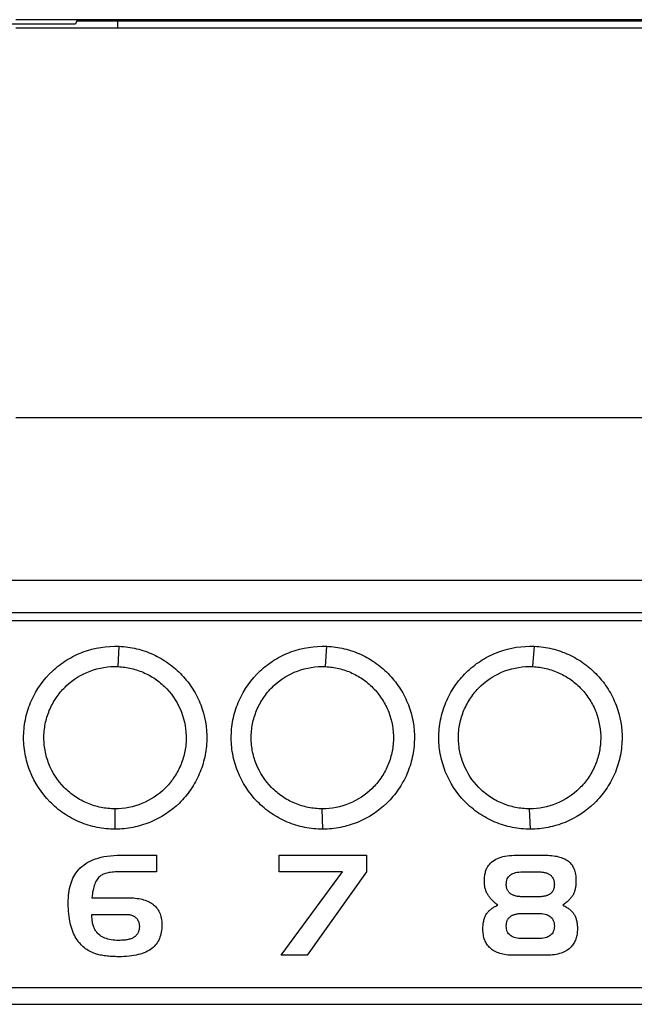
# Model space of a CAD drawing. Extents: x 86 to 639, y 68 to 658.
# Tile 37 of 66: x 329 to 344, y 339 to 363. Entities that reach past the tile are written whole.
import ezdxf

# ---------------------------------------------------------------- set-up
doc = ezdxf.new("R2010")
doc.units = 0
doc.layers.get('0').update_dxf_attribs({"linetype": 'CONTINUOUS'})

msp = doc.modelspace()

# ---------------------------------------------------------------- linework, layer by layer
at = {"color": 7, "linetype": 'CONTINUOUS'}
for p, q in [((330.107, 363.118), (330.071, 363.045)), ((331.107, 363.118), (331.107, 362.949)), ((324.142, 363.046), (330.071, 363.045)), ((301.358, 348.564), (359.857, 348.564)), ((359.858, 348.364), (301.357, 348.364)), ((331.12, 347.237), (331.145, 347.736)), ((336.222, 347.237), (336.256, 347.736)), ((341.325, 347.236), (341.368, 347.736)), ((331.051, 343.238), (331.047, 343.738)), ((336.16, 343.238), (336.147, 343.738)), ((341.268, 343.238), (341.247, 343.738)), ((330.439, 342.455), (330.5, 342.482)), ((330.5, 342.482), (330.564, 342.507)), ((330.564, 342.507), (330.631, 342.528)), ((330.631, 342.528), (330.702, 342.547)), ((330.702, 342.547), (330.775, 342.562)), ((330.775, 342.562), (330.853, 342.575)), ((330.853, 342.575), (330.933, 342.585)), ((330.933, 342.585), (331.017, 342.592)), ((331.017, 342.592), (331.103, 342.597)), ((331.103, 342.597), (331.194, 342.598)), ((331.194, 342.598), (332.065, 342.598)), ((332.065, 342.598), (332.065, 342.189)), ((335.082, 342.186), (335.082, 342.598)), ((335.082, 342.598), (337.237, 342.598)), ((337.237, 342.598), (337.237, 342.186)), ((340.345, 342.453), (340.38, 342.476)), ((340.38, 342.476), (340.417, 342.498)), ((340.417, 342.498), (340.457, 342.517)), ((340.457, 342.517), (340.499, 342.534)), ((340.499, 342.534), (340.544, 342.549)), ((340.544, 342.549), (340.592, 342.562)), ((340.592, 342.562), (340.642, 342.573)), ((340.642, 342.573), (340.694, 342.582)), ((340.694, 342.582), (340.75, 342.589)), ((340.75, 342.589), (340.808, 342.594)), ((340.808, 342.594), (340.868, 342.597)), ((340.868, 342.597), (340.931, 342.598)), ((340.931, 342.598), (341.595, 342.598)), ((341.595, 342.598), (341.646, 342.598)), ((341.646, 342.598), (341.696, 342.596)), ((341.696, 342.596), (341.744, 342.593)), ((341.744, 342.593), (341.79, 342.589)), ((341.79, 342.589), (341.834, 342.584)), ((341.834, 342.584), (341.876, 342.577)), ((341.876, 342.577), (341.917, 342.57)), ((341.917, 342.57), (341.956, 342.561)), ((341.956, 342.561), (341.993, 342.551)), ((341.993, 342.551), (342.028, 342.54)), ((342.028, 342.54), (342.061, 342.528)), ((342.061, 342.528), (342.093, 342.515)), ((342.093, 342.515), (342.123, 342.5)), ((342.123, 342.5), (342.151, 342.485)), ((342.151, 342.485), (342.177, 342.468)), ((342.177, 342.468), (342.201, 342.45)), ((330.112, 342.195), (330.142, 342.231)), ((330.142, 342.231), (330.184, 342.276)), ((330.184, 342.276), (330.228, 342.317)), ((330.228, 342.317), (330.276, 342.356)), ((330.276, 342.356), (330.327, 342.392)), ((330.327, 342.392), (330.381, 342.425)), ((330.381, 342.425), (330.439, 342.455)), ((340.165, 342.197), (340.173, 342.22)), ((340.173, 342.22), (340.181, 342.243)), ((340.181, 342.243), (340.19, 342.264)), ((340.19, 342.264), (340.199, 342.285)), ((340.199, 342.285), (340.21, 342.304)), ((340.21, 342.304), (340.221, 342.323)), ((340.221, 342.323), (340.233, 342.341)), ((340.233, 342.341), (340.257, 342.372)), ((340.257, 342.372), (340.284, 342.401)), ((340.284, 342.401), (340.313, 342.428)), ((340.313, 342.428), (340.345, 342.453)), ((342.201, 342.45), (342.224, 342.431)), ((342.224, 342.431), (342.245, 342.41)), ((342.245, 342.41), (342.265, 342.388)), ((342.265, 342.388), (342.283, 342.365)), ((342.283, 342.365), (342.3, 342.34)), ((342.3, 342.34), (342.315, 342.314)), ((342.315, 342.314), (342.329, 342.286)), ((342.329, 342.286), (342.342, 342.257)), ((342.342, 342.257), (342.352, 342.226)), ((342.352, 342.226), (342.362, 342.194)), ((329.973, 341.935), (329.992, 341.983)), ((329.992, 341.983), (330.012, 342.029)), ((330.012, 342.029), (330.034, 342.073)), ((330.034, 342.073), (330.058, 342.116)), ((330.058, 342.116), (330.084, 342.156)), ((330.084, 342.156), (330.112, 342.195)), ((330.607, 342.001), (330.591, 341.975)), ((330.624, 342.025), (330.607, 342.001)), ((330.643, 342.046), (330.624, 342.025)), ((330.662, 342.066), (330.643, 342.046)), ((330.682, 342.083), (330.662, 342.066)), ((330.7, 342.096), (330.682, 342.083)), ((330.719, 342.108), (330.7, 342.096)), ((330.74, 342.119), (330.719, 342.108)), ((330.763, 342.129), (330.74, 342.119)), ((330.788, 342.139), (330.763, 342.129)), ((330.815, 342.148), (330.788, 342.139)), ((330.843, 342.155), (330.815, 342.148)), ((330.874, 342.163), (330.843, 342.155)), ((330.905, 342.169), (330.874, 342.163)), ((330.939, 342.174), (330.905, 342.169)), ((330.975, 342.179), (330.939, 342.174)), ((331.012, 342.182), (330.975, 342.179)), ((331.051, 342.185), (331.012, 342.182)), ((331.092, 342.187), (331.051, 342.185)), ((331.135, 342.189), (331.092, 342.187)), ((331.18, 342.189), (331.135, 342.189)), ((332.065, 342.189), (331.18, 342.189)), ((336.645, 342.186), (335.082, 342.186)), ((335.131, 340.136), (336.645, 342.186)), ((337.237, 342.186), (335.773, 340.136)), ((340.134, 341.977), (340.136, 342.008)), ((340.136, 342.008), (340.137, 342.038)), ((340.137, 342.038), (340.14, 342.067)), ((340.14, 342.067), (340.144, 342.095)), ((340.144, 342.095), (340.148, 342.122)), ((340.148, 342.122), (340.153, 342.148)), ((340.153, 342.148), (340.159, 342.173)), ((340.159, 342.173), (340.165, 342.197)), ((340.68, 341.951), (340.688, 341.984)), ((340.688, 341.984), (340.699, 342.014)), ((340.699, 342.014), (340.713, 342.042)), ((340.713, 342.042), (340.731, 342.068)), ((340.731, 342.068), (340.751, 342.091)), ((340.751, 342.091), (340.775, 342.111)), ((340.775, 342.111), (340.802, 342.129)), ((340.802, 342.129), (340.832, 342.145)), ((340.832, 342.145), (340.865, 342.158)), ((340.865, 342.158), (340.902, 342.17)), ((340.902, 342.17), (340.941, 342.178)), ((340.941, 342.178), (340.984, 342.184)), ((340.984, 342.184), (341.03, 342.188)), ((341.03, 342.188), (341.08, 342.189)), ((341.457, 342.189), (341.48, 342.189)), ((341.48, 342.189), (341.503, 342.188)), ((341.503, 342.188), (341.525, 342.186)), ((341.525, 342.186), (341.547, 342.184)), ((341.547, 342.184), (341.567, 342.182)), ((341.567, 342.182), (341.588, 342.179)), ((341.588, 342.179), (341.607, 342.175)), ((341.607, 342.175), (341.626, 342.17)), ((341.626, 342.17), (341.644, 342.165)), ((341.644, 342.165), (341.661, 342.16)), ((341.661, 342.16), (341.678, 342.154)), ((341.678, 342.154), (341.694, 342.147)), ((341.694, 342.147), (341.709, 342.14)), ((341.709, 342.14), (341.724, 342.132)), ((341.724, 342.132), (341.738, 342.124)), ((341.738, 342.124), (341.752, 342.115)), ((341.752, 342.115), (341.764, 342.105)), ((341.764, 342.105), (341.776, 342.095)), ((341.776, 342.095), (341.787, 342.084)), ((341.787, 342.084), (341.797, 342.072)), ((341.797, 342.072), (341.806, 342.06)), ((341.806, 342.06), (341.815, 342.047)), ((341.815, 342.047), (341.822, 342.033)), ((341.822, 342.033), (341.83, 342.019)), ((341.83, 342.019), (341.836, 342.004)), ((341.836, 342.004), (341.841, 341.988)), ((341.841, 341.988), (341.845, 341.971)), ((342.362, 342.194), (342.37, 342.161)), ((342.37, 342.161), (342.377, 342.127)), ((342.377, 342.127), (342.382, 342.09)), ((342.382, 342.09), (342.385, 342.053)), ((342.385, 342.053), (342.388, 342.014)), ((342.388, 342.014), (342.388, 341.974)), ((329.919, 341.723), (329.93, 341.779)), ((329.93, 341.779), (329.943, 341.833)), ((329.943, 341.833), (329.957, 341.885)), ((329.957, 341.885), (329.973, 341.935)), ((330.514, 341.775), (330.505, 341.735)), ((330.524, 341.814), (330.514, 341.775)), ((330.536, 341.85), (330.524, 341.814)), ((330.548, 341.885), (330.536, 341.85)), ((330.561, 341.917), (330.548, 341.885)), ((330.575, 341.947), (330.561, 341.917)), ((330.591, 341.975), (330.575, 341.947)), ((340.134, 341.946), (340.134, 341.977)), ((340.134, 341.924), (340.134, 341.946)), ((340.135, 341.902), (340.134, 341.924)), ((340.137, 341.881), (340.135, 341.902)), ((340.139, 341.86), (340.137, 341.881)), ((340.142, 341.839), (340.139, 341.86)), ((340.146, 341.818), (340.142, 341.839)), ((340.15, 341.798), (340.146, 341.818)), ((340.155, 341.778), (340.15, 341.798)), ((340.161, 341.758), (340.155, 341.778)), ((340.167, 341.739), (340.161, 341.758)), ((340.174, 341.72), (340.167, 341.739)), ((340.674, 341.879), (340.675, 341.916)), ((340.674, 341.859), (340.674, 341.879)), ((340.675, 341.84), (340.674, 341.859)), ((340.675, 341.916), (340.68, 341.951)), ((340.677, 341.822), (340.675, 341.84)), ((340.68, 341.805), (340.677, 341.822)), ((340.684, 341.788), (340.68, 341.805)), ((340.689, 341.772), (340.684, 341.788)), ((340.694, 341.756), (340.689, 341.772)), ((340.701, 341.741), (340.694, 341.756)), ((340.708, 341.727), (340.701, 341.741)), ((341.833, 341.749), (341.827, 341.733)), ((341.839, 341.765), (341.833, 341.749)), ((341.844, 341.782), (341.839, 341.765)), ((341.848, 341.8), (341.844, 341.782)), ((341.845, 341.971), (341.849, 341.954)), ((341.851, 341.818), (341.848, 341.8)), ((341.849, 341.954), (341.852, 341.936)), ((341.854, 341.838), (341.851, 341.818)), ((341.852, 341.936), (341.854, 341.918)), ((341.854, 341.918), (341.855, 341.898)), ((341.855, 341.858), (341.854, 341.838)), ((341.855, 341.898), (341.856, 341.879)), ((341.856, 341.879), (341.855, 341.858)), ((342.361, 341.735), (342.355, 341.716)), ((342.366, 341.756), (342.361, 341.735)), ((342.371, 341.778), (342.366, 341.756)), ((342.375, 341.8), (342.371, 341.778)), ((342.378, 341.822), (342.375, 341.8)), ((342.381, 341.846), (342.378, 341.822)), ((342.384, 341.87), (342.381, 341.846)), ((342.386, 341.895), (342.384, 341.87)), ((342.387, 341.92), (342.386, 341.895)), ((342.388, 341.947), (342.387, 341.92)), ((342.388, 341.974), (342.388, 341.947)), ((329.896, 341.482), (329.899, 341.545)), ((329.899, 341.545), (329.904, 341.606)), ((329.904, 341.606), (329.911, 341.666)), ((329.911, 341.666), (329.919, 341.723)), ((330.483, 341.6), (330.478, 341.551)), ((330.478, 341.551), (331.356, 341.551)), ((330.489, 341.647), (330.483, 341.6)), ((330.496, 341.692), (330.489, 341.647)), ((330.505, 341.735), (330.496, 341.692)), ((331.356, 341.551), (331.406, 341.55)), ((331.406, 341.55), (331.454, 341.548)), ((331.454, 341.548), (331.501, 341.545)), ((331.501, 341.545), (331.546, 341.541)), ((331.546, 341.541), (331.59, 341.536)), ((331.59, 341.536), (331.632, 341.529)), ((331.632, 341.529), (331.673, 341.521)), ((331.673, 341.521), (331.712, 341.513)), ((331.712, 341.513), (331.75, 341.502)), ((331.75, 341.502), (331.786, 341.491)), ((340.182, 341.701), (340.174, 341.72)), ((340.19, 341.682), (340.182, 341.701)), ((340.199, 341.664), (340.19, 341.682)), ((340.208, 341.646), (340.199, 341.664)), ((340.219, 341.628), (340.208, 341.646)), ((340.228, 341.613), (340.219, 341.628)), ((340.239, 341.597), (340.228, 341.613)), ((340.25, 341.581), (340.239, 341.597)), ((340.262, 341.565), (340.25, 341.581)), ((340.274, 341.549), (340.262, 341.565)), ((340.287, 341.533), (340.274, 341.549)), ((340.302, 341.517), (340.287, 341.533)), ((340.317, 341.501), (340.302, 341.517)), ((340.332, 341.485), (340.317, 341.501)), ((340.716, 341.714), (340.708, 341.727)), ((340.725, 341.701), (340.716, 341.714)), ((340.734, 341.689), (340.725, 341.701)), ((340.745, 341.678), (340.734, 341.689)), ((340.756, 341.667), (340.745, 341.678)), ((340.768, 341.657), (340.756, 341.667)), ((340.781, 341.648), (340.768, 341.657)), ((340.795, 341.639), (340.781, 341.648)), ((340.81, 341.63), (340.795, 341.639)), ((340.825, 341.623), (340.81, 341.63)), ((340.84, 341.616), (340.825, 341.623)), ((340.857, 341.609), (340.84, 341.616)), ((340.874, 341.603), (340.857, 341.609)), ((340.891, 341.598), (340.874, 341.603)), ((340.91, 341.593), (340.891, 341.598)), ((340.929, 341.589), (340.91, 341.593)), ((340.948, 341.585), (340.929, 341.589)), ((340.968, 341.582), (340.948, 341.585)), ((340.989, 341.58), (340.968, 341.582)), ((341.011, 341.578), (340.989, 341.58)), ((341.033, 341.576), (341.011, 341.578)), ((341.056, 341.575), (341.033, 341.576)), ((341.08, 341.575), (341.056, 341.575)), ((341.48, 341.575), (341.457, 341.575)), ((341.502, 341.576), (341.48, 341.575)), ((341.524, 341.577), (341.502, 341.576)), ((341.545, 341.579), (341.524, 341.577)), ((341.565, 341.581), (341.545, 341.579)), ((341.584, 341.584), (341.565, 341.581)), ((341.603, 341.587), (341.584, 341.584)), ((341.621, 341.59), (341.603, 341.587)), ((341.638, 341.594), (341.621, 341.59)), ((341.655, 341.599), (341.638, 341.594)), ((341.67, 341.603), (341.655, 341.599)), ((341.686, 341.609), (341.67, 341.603)), ((341.7, 341.615), (341.686, 341.609)), ((341.714, 341.621), (341.7, 341.615)), ((341.727, 341.628), (341.714, 341.621)), ((341.739, 341.635), (341.727, 341.628)), ((341.753, 341.645), (341.739, 341.635)), ((341.766, 341.655), (341.753, 341.645)), ((341.779, 341.666), (341.766, 341.655)), ((341.79, 341.678), (341.779, 341.666)), ((341.8, 341.691), (341.79, 341.678)), ((341.81, 341.704), (341.8, 341.691)), ((341.819, 341.718), (341.81, 341.704)), ((341.827, 341.733), (341.819, 341.718)), ((342.22, 341.497), (342.204, 341.481)), ((342.235, 341.513), (342.22, 341.497)), ((342.249, 341.529), (342.235, 341.513)), ((342.263, 341.546), (342.249, 341.529)), ((342.276, 341.562), (342.263, 341.546)), ((342.287, 341.578), (342.276, 341.562)), ((342.298, 341.594), (342.287, 341.578)), ((342.308, 341.61), (342.298, 341.594)), ((342.318, 341.626), (342.308, 341.61)), ((342.326, 341.643), (342.318, 341.626)), ((342.334, 341.66), (342.326, 341.643)), ((342.342, 341.678), (342.334, 341.66)), ((342.349, 341.696), (342.342, 341.678)), ((342.355, 341.716), (342.349, 341.696)), ((329.895, 341.416), (329.896, 341.482)), ((329.896, 341.348), (329.895, 341.416)), ((329.898, 341.282), (329.896, 341.348)), ((329.902, 341.217), (329.898, 341.282)), ((331.786, 341.491), (331.82, 341.479)), ((331.82, 341.479), (331.853, 341.465)), ((331.853, 341.465), (331.885, 341.45)), ((331.885, 341.45), (331.915, 341.434)), ((331.915, 341.434), (331.943, 341.417)), ((331.943, 341.417), (331.97, 341.399)), ((331.97, 341.399), (331.997, 341.377)), ((331.997, 341.377), (332.023, 341.354)), ((332.023, 341.354), (332.047, 341.33)), ((332.047, 341.33), (332.07, 341.305)), ((332.07, 341.305), (332.09, 341.277)), ((332.09, 341.277), (332.109, 341.249)), ((340.261, 341.24), (340.276, 341.253)), ((340.276, 341.253), (340.291, 341.266)), ((340.291, 341.266), (340.308, 341.279)), ((340.308, 341.279), (340.325, 341.291)), ((340.325, 341.291), (340.342, 341.303)), ((340.348, 341.468), (340.332, 341.485)), ((340.342, 341.303), (340.36, 341.314)), ((340.365, 341.451), (340.348, 341.468)), ((340.36, 341.314), (340.379, 341.326)), ((340.383, 341.435), (340.365, 341.451)), ((340.379, 341.326), (340.399, 341.336)), ((340.402, 341.418), (340.383, 341.435)), ((340.399, 341.336), (340.419, 341.347)), ((340.421, 341.401), (340.402, 341.418)), ((340.419, 341.347), (340.44, 341.357)), ((340.441, 341.384), (340.421, 341.401)), ((340.44, 341.357), (340.462, 341.367)), ((340.462, 341.367), (340.441, 341.384)), ((342.089, 341.383), (342.067, 341.367)), ((342.067, 341.367), (342.09, 341.356)), ((342.11, 341.4), (342.089, 341.383)), ((342.09, 341.356), (342.112, 341.344)), ((342.131, 341.416), (342.11, 341.4)), ((342.112, 341.344), (342.134, 341.332)), ((342.15, 341.432), (342.131, 341.416)), ((342.134, 341.332), (342.154, 341.32)), ((342.169, 341.448), (342.15, 341.432)), ((342.154, 341.32), (342.174, 341.307)), ((342.187, 341.465), (342.169, 341.448)), ((342.174, 341.307), (342.193, 341.295)), ((342.204, 341.481), (342.187, 341.465)), ((342.193, 341.295), (342.211, 341.281)), ((342.211, 341.281), (342.229, 341.268)), ((342.229, 341.268), (342.245, 341.254)), ((342.245, 341.254), (342.261, 341.239)), ((329.908, 341.154), (329.902, 341.217)), ((329.915, 341.093), (329.908, 341.154)), ((329.923, 341.034), (329.915, 341.093)), ((329.933, 340.977), (329.923, 341.034)), ((330.478, 341.108), (330.478, 341.141)), ((330.479, 341.075), (330.478, 341.108)), ((330.481, 341.044), (330.479, 341.075)), ((330.484, 341.014), (330.481, 341.044)), ((330.487, 340.984), (330.484, 341.014)), ((331.328, 341.141), (331.347, 341.141)), ((331.347, 341.141), (331.366, 341.14)), ((331.366, 341.14), (331.384, 341.138)), ((331.384, 341.138), (331.402, 341.135)), ((331.402, 341.135), (331.419, 341.132)), ((331.419, 341.132), (331.436, 341.128)), ((331.436, 341.128), (331.452, 341.124)), ((331.452, 341.124), (331.468, 341.118)), ((331.468, 341.118), (331.483, 341.112)), ((331.483, 341.112), (331.497, 341.105)), ((331.497, 341.105), (331.511, 341.098)), ((331.511, 341.098), (331.524, 341.09)), ((331.524, 341.09), (331.537, 341.081)), ((331.537, 341.081), (331.549, 341.071)), ((331.549, 341.071), (331.56, 341.061)), ((331.56, 341.061), (331.571, 341.05)), ((331.571, 341.05), (331.58, 341.039)), ((331.58, 341.039), (331.588, 341.029)), ((331.588, 341.029), (331.596, 341.018)), ((331.596, 341.018), (331.603, 341.006)), ((332.109, 341.249), (332.126, 341.219)), ((332.126, 341.219), (332.142, 341.188)), ((332.142, 341.188), (332.155, 341.155)), ((332.155, 341.155), (332.167, 341.121)), ((332.167, 341.121), (332.177, 341.086)), ((332.177, 341.086), (332.185, 341.049)), ((332.185, 341.049), (332.191, 341.01)), ((332.191, 341.01), (332.195, 340.971)), ((340.123, 341.003), (340.13, 341.027)), ((340.13, 341.027), (340.137, 341.05)), ((340.137, 341.05), (340.145, 341.072)), ((340.145, 341.072), (340.154, 341.093)), ((340.154, 341.093), (340.164, 341.114)), ((340.164, 341.114), (340.174, 341.133)), ((340.174, 341.133), (340.185, 341.152)), ((340.185, 341.152), (340.198, 341.17)), ((340.198, 341.17), (340.209, 341.184)), ((340.209, 341.184), (340.221, 341.199)), ((340.221, 341.199), (340.234, 341.213)), ((340.234, 341.213), (340.247, 341.227)), ((340.247, 341.227), (340.261, 341.24)), ((340.705, 341.005), (340.713, 341.02)), ((340.713, 341.02), (340.722, 341.034)), ((340.722, 341.034), (340.732, 341.048)), ((340.732, 341.048), (340.743, 341.061)), ((340.743, 341.061), (340.755, 341.073)), ((340.755, 341.073), (340.768, 341.085)), ((340.768, 341.085), (340.782, 341.096)), ((340.782, 341.096), (340.797, 341.106)), ((340.797, 341.106), (340.809, 341.113)), ((340.809, 341.113), (340.822, 341.12)), ((340.822, 341.12), (340.836, 341.126)), ((340.836, 341.126), (340.85, 341.132)), ((340.85, 341.132), (340.865, 341.138)), ((340.865, 341.138), (340.881, 341.142)), ((340.881, 341.142), (340.897, 341.147)), ((340.897, 341.147), (340.915, 341.151)), ((340.915, 341.151), (340.933, 341.154)), ((340.933, 341.154), (340.951, 341.157)), ((340.951, 341.157), (340.971, 341.16)), ((340.971, 341.16), (340.991, 341.162)), ((340.991, 341.162), (341.011, 341.164)), ((341.011, 341.164), (341.033, 341.165)), ((341.033, 341.165), (341.055, 341.166)), ((341.055, 341.166), (341.078, 341.166)), ((341.458, 341.166), (341.506, 341.165)), ((341.506, 341.165), (341.551, 341.161)), ((341.551, 341.161), (341.593, 341.155)), ((341.593, 341.155), (341.632, 341.147)), ((341.632, 341.147), (341.668, 341.135)), ((341.668, 341.135), (341.7, 341.122)), ((341.7, 341.122), (341.73, 341.106)), ((341.73, 341.106), (341.756, 341.088)), ((341.756, 341.088), (341.779, 341.068)), ((341.779, 341.068), (341.8, 341.045)), ((341.8, 341.045), (341.817, 341.019)), ((341.817, 341.019), (341.831, 340.991)), ((342.261, 341.239), (342.276, 341.225)), ((342.276, 341.225), (342.29, 341.21)), ((342.29, 341.21), (342.303, 341.195)), ((342.303, 341.195), (342.316, 341.179)), ((342.316, 341.179), (342.328, 341.163)), ((342.328, 341.163), (342.339, 341.147)), ((342.339, 341.147), (342.349, 341.13)), ((342.349, 341.13), (342.359, 341.112)), ((342.359, 341.112), (342.367, 341.094)), ((342.367, 341.094), (342.376, 341.075)), ((342.376, 341.075), (342.383, 341.055)), ((342.383, 341.055), (342.39, 341.034)), ((342.39, 341.034), (342.397, 341.013)), ((342.397, 341.013), (342.402, 340.991)), ((329.945, 340.922), (329.933, 340.977)), ((329.958, 340.868), (329.945, 340.922)), ((329.972, 340.816), (329.958, 340.868)), ((329.989, 340.767), (329.972, 340.816)), ((330.006, 340.719), (329.989, 340.767)), ((330.491, 340.956), (330.487, 340.984)), ((330.496, 340.928), (330.491, 340.956)), ((330.502, 340.902), (330.496, 340.928)), ((330.509, 340.877), (330.502, 340.902)), ((330.516, 340.853), (330.509, 340.877)), ((330.524, 340.829), (330.516, 340.853)), ((330.533, 340.807), (330.524, 340.829)), ((330.543, 340.786), (330.533, 340.807)), ((330.553, 340.766), (330.543, 340.786)), ((331.603, 341.006), (331.61, 340.995)), ((331.61, 340.995), (331.616, 340.983)), ((331.616, 340.983), (331.622, 340.971)), ((331.622, 340.971), (331.627, 340.959)), ((331.627, 340.959), (331.631, 340.946)), ((331.631, 340.946), (331.635, 340.933)), ((331.638, 340.767), (331.633, 340.749)), ((331.635, 340.933), (331.638, 340.919)), ((331.638, 340.919), (331.641, 340.906)), ((331.641, 340.787), (331.638, 340.767)), ((331.641, 340.906), (331.643, 340.892)), ((331.643, 340.807), (331.641, 340.787)), ((331.643, 340.892), (331.644, 340.878)), ((331.645, 340.827), (331.643, 340.807)), ((331.644, 340.878), (331.645, 340.863)), ((331.645, 340.863), (331.645, 340.849)), ((331.645, 340.849), (331.645, 340.827)), ((332.195, 340.792), (332.19, 340.747)), ((332.195, 340.971), (332.198, 340.93)), ((332.198, 340.839), (332.195, 340.792)), ((332.198, 340.93), (332.199, 340.887)), ((332.199, 340.887), (332.198, 340.839)), ((340.099, 340.809), (340.1, 340.839)), ((340.099, 340.778), (340.099, 340.809)), ((340.099, 340.741), (340.099, 340.778)), ((340.1, 340.839), (340.102, 340.869)), ((340.102, 340.869), (340.105, 340.898)), ((340.105, 340.898), (340.108, 340.925)), ((340.108, 340.925), (340.113, 340.952)), ((340.113, 340.952), (340.118, 340.978)), ((340.118, 340.978), (340.123, 341.003)), ((340.674, 340.877), (340.676, 340.897)), ((340.674, 340.856), (340.674, 340.877)), ((340.675, 340.818), (340.674, 340.856)), ((340.68, 340.783), (340.675, 340.818)), ((340.676, 340.897), (340.678, 340.917)), ((340.678, 340.917), (340.681, 340.936)), ((340.688, 340.75), (340.68, 340.783)), ((340.681, 340.936), (340.686, 340.954)), ((340.686, 340.954), (340.691, 340.972)), ((340.691, 340.972), (340.697, 340.988)), ((340.697, 340.988), (340.705, 341.005)), ((341.831, 340.991), (341.842, 340.961)), ((341.842, 340.961), (341.849, 340.928)), ((341.849, 340.783), (341.842, 340.75)), ((341.849, 340.928), (341.854, 340.893)), ((341.854, 340.818), (341.849, 340.783)), ((341.854, 340.893), (341.856, 340.856)), ((341.856, 340.856), (341.854, 340.818)), ((342.402, 340.991), (342.407, 340.968)), ((342.407, 340.968), (342.412, 340.945)), ((342.412, 340.945), (342.415, 340.92)), ((342.415, 340.92), (342.418, 340.895)), ((342.418, 340.895), (342.42, 340.87)), ((342.42, 340.87), (342.422, 340.843)), ((342.422, 340.843), (342.423, 340.816)), ((342.423, 340.816), (342.424, 340.789)), ((342.424, 340.789), (342.423, 340.754)), ((330.026, 340.672), (330.006, 340.719)), ((330.047, 340.628), (330.026, 340.672)), ((330.069, 340.586), (330.047, 340.628)), ((330.093, 340.545), (330.069, 340.586)), ((330.114, 340.513), (330.093, 340.545)), ((330.564, 340.747), (330.553, 340.766)), ((330.576, 340.729), (330.564, 340.747)), ((330.597, 340.701), (330.576, 340.729)), ((330.62, 340.675), (330.597, 340.701)), ((330.644, 340.652), (330.62, 340.675)), ((330.671, 340.63), (330.644, 340.652)), ((330.699, 340.609), (330.671, 340.63)), ((330.73, 340.591), (330.699, 340.609)), ((330.762, 340.574), (330.73, 340.591)), ((330.797, 340.559), (330.762, 340.574)), ((330.833, 340.546), (330.797, 340.559)), ((330.871, 340.534), (330.833, 340.546)), ((330.911, 340.525), (330.871, 340.534)), ((330.953, 340.517), (330.911, 340.525)), ((331.371, 340.524), (331.346, 340.519)), ((331.395, 340.53), (331.371, 340.524)), ((331.417, 340.536), (331.395, 340.53)), ((331.438, 340.544), (331.417, 340.536)), ((331.458, 340.551), (331.438, 340.544)), ((331.477, 340.56), (331.458, 340.551)), ((331.495, 340.569), (331.477, 340.56)), ((331.512, 340.579), (331.495, 340.569)), ((331.527, 340.589), (331.512, 340.579)), ((331.541, 340.6), (331.527, 340.589)), ((331.555, 340.612), (331.541, 340.6)), ((331.567, 340.625), (331.555, 340.612)), ((331.579, 340.638), (331.567, 340.625)), ((331.589, 340.652), (331.579, 340.638)), ((331.599, 340.666), (331.589, 340.652)), ((331.608, 340.681), (331.599, 340.666)), ((331.616, 340.697), (331.608, 340.681)), ((331.622, 340.714), (331.616, 340.697)), ((331.628, 340.731), (331.622, 340.714)), ((331.633, 340.749), (331.628, 340.731)), ((332.138, 340.546), (332.122, 340.51)), ((332.152, 340.583), (332.138, 340.546)), ((332.165, 340.622), (332.152, 340.583)), ((332.175, 340.662), (332.165, 340.622)), ((332.184, 340.704), (332.175, 340.662)), ((332.19, 340.747), (332.184, 340.704)), ((340.102, 340.706), (340.099, 340.741)), ((340.105, 340.671), (340.102, 340.706)), ((340.11, 340.638), (340.105, 340.671)), ((340.116, 340.605), (340.11, 340.638)), ((340.124, 340.574), (340.116, 340.605)), ((340.132, 340.543), (340.124, 340.574)), ((340.143, 340.514), (340.132, 340.543)), ((340.699, 340.72), (340.688, 340.75)), ((340.713, 340.692), (340.699, 340.72)), ((340.731, 340.666), (340.713, 340.692)), ((340.751, 340.643), (340.731, 340.666)), ((340.775, 340.623), (340.751, 340.643)), ((340.802, 340.604), (340.775, 340.623)), ((340.832, 340.589), (340.802, 340.604)), ((340.865, 340.575), (340.832, 340.589)), ((340.901, 340.564), (340.865, 340.575)), ((340.941, 340.556), (340.901, 340.564)), ((340.983, 340.55), (340.941, 340.556)), ((341.029, 340.546), (340.983, 340.55)), ((341.078, 340.545), (341.029, 340.546)), ((341.506, 340.546), (341.458, 340.545)), ((341.551, 340.55), (341.506, 340.546)), ((341.593, 340.556), (341.551, 340.55)), ((341.632, 340.564), (341.593, 340.556)), ((341.668, 340.575), (341.632, 340.564)), ((341.7, 340.589), (341.668, 340.575)), ((341.73, 340.604), (341.7, 340.589)), ((341.756, 340.623), (341.73, 340.604)), ((341.779, 340.643), (341.756, 340.623)), ((341.8, 340.666), (341.779, 340.643)), ((341.817, 340.692), (341.8, 340.666)), ((341.831, 340.72), (341.817, 340.692)), ((341.842, 340.75), (341.831, 340.72)), ((342.386, 340.538), (342.375, 340.511)), ((342.394, 340.566), (342.386, 340.538)), ((342.402, 340.595), (342.394, 340.566)), ((342.409, 340.625), (342.402, 340.595)), ((342.414, 340.656), (342.409, 340.625)), ((342.418, 340.688), (342.414, 340.656)), ((342.421, 340.72), (342.418, 340.688)), ((342.423, 340.754), (342.421, 340.72)), ((330.137, 340.481), (330.114, 340.513)), ((330.16, 340.451), (330.137, 340.481)), ((330.185, 340.423), (330.16, 340.451)), ((330.21, 340.395), (330.185, 340.423)), ((330.237, 340.369), (330.21, 340.395)), ((330.265, 340.344), (330.237, 340.369)), ((330.294, 340.32), (330.265, 340.344)), ((330.324, 340.298), (330.294, 340.32)), ((330.355, 340.276), (330.324, 340.298)), ((330.997, 340.511), (330.953, 340.517)), ((331.043, 340.506), (330.997, 340.511)), ((331.091, 340.503), (331.043, 340.506)), ((331.141, 340.503), (331.091, 340.503)), ((331.173, 340.503), (331.141, 340.503)), ((331.205, 340.504), (331.173, 340.503)), ((331.236, 340.506), (331.205, 340.504)), ((331.265, 340.508), (331.236, 340.506)), ((331.293, 340.511), (331.265, 340.508)), ((331.321, 340.515), (331.293, 340.511)), ((331.346, 340.519), (331.321, 340.515)), ((331.956, 340.305), (331.922, 340.28)), ((331.985, 340.33), (331.956, 340.305)), ((332.013, 340.356), (331.985, 340.33)), ((332.038, 340.384), (332.013, 340.356)), ((332.062, 340.413), (332.038, 340.384)), ((332.084, 340.444), (332.062, 340.413)), ((332.104, 340.476), (332.084, 340.444)), ((332.122, 340.51), (332.104, 340.476)), ((340.154, 340.486), (340.143, 340.514)), ((340.168, 340.458), (340.154, 340.486)), ((340.182, 340.432), (340.168, 340.458)), ((340.198, 340.407), (340.182, 340.432)), ((340.215, 340.382), (340.198, 340.407)), ((340.234, 340.359), (340.215, 340.382)), ((340.254, 340.337), (340.234, 340.359)), ((340.275, 340.316), (340.254, 340.337)), ((340.3, 340.294), (340.275, 340.316)), ((340.326, 340.274), (340.3, 340.294)), ((342.221, 340.295), (342.192, 340.273)), ((342.247, 340.319), (342.221, 340.295)), ((342.272, 340.344), (342.247, 340.319)), ((342.29, 340.365), (342.272, 340.344)), ((342.307, 340.387), (342.29, 340.365)), ((342.323, 340.41), (342.307, 340.387)), ((342.338, 340.434), (342.323, 340.41)), ((342.352, 340.458), (342.338, 340.434)), ((342.364, 340.484), (342.352, 340.458)), ((342.375, 340.511), (342.364, 340.484)), ((330.387, 340.256), (330.355, 340.276)), ((330.421, 340.237), (330.387, 340.256)), ((330.455, 340.22), (330.421, 340.237)), ((330.491, 340.204), (330.455, 340.22)), ((330.528, 340.189), (330.491, 340.204)), ((330.566, 340.175), (330.528, 340.189)), ((330.593, 340.166), (330.566, 340.175)), ((330.622, 340.157), (330.593, 340.166)), ((330.651, 340.149), (330.622, 340.157)), ((330.682, 340.142), (330.651, 340.149)), ((330.713, 340.135), (330.682, 340.142)), ((330.746, 340.129), (330.713, 340.135)), ((330.78, 340.124), (330.746, 340.129)), ((330.815, 340.119), (330.78, 340.124)), ((330.851, 340.115), (330.815, 340.119)), ((330.888, 340.111), (330.851, 340.115)), ((330.926, 340.108), (330.888, 340.111)), ((330.966, 340.105), (330.926, 340.108)), ((331.006, 340.103), (330.966, 340.105)), ((331.048, 340.102), (331.006, 340.103)), ((331.09, 340.101), (331.048, 340.102)), ((331.134, 340.101), (331.09, 340.101)), ((331.203, 340.101), (331.134, 340.101)), ((331.269, 340.104), (331.203, 340.101)), ((331.333, 340.108), (331.269, 340.104)), ((331.395, 340.113), (331.333, 340.108)), ((331.455, 340.12), (331.395, 340.113)), ((331.512, 340.129), (331.455, 340.12)), ((331.567, 340.14), (331.512, 340.129)), ((331.62, 340.152), (331.567, 340.14)), ((331.67, 340.165), (331.62, 340.152)), ((331.718, 340.18), (331.67, 340.165)), ((331.763, 340.197), (331.718, 340.18)), ((331.806, 340.216), (331.763, 340.197)), ((331.847, 340.236), (331.806, 340.216)), ((331.886, 340.257), (331.847, 340.236)), ((331.922, 340.28), (331.886, 340.257)), ((335.773, 340.136), (335.131, 340.136)), ((340.353, 340.255), (340.326, 340.274)), ((340.383, 340.237), (340.353, 340.255)), ((340.414, 340.221), (340.383, 340.237)), ((340.446, 340.206), (340.414, 340.221)), ((340.48, 340.193), (340.446, 340.206)), ((340.516, 340.181), (340.48, 340.193)), ((340.553, 340.17), (340.516, 340.181)), ((340.592, 340.161), (340.553, 340.17)), ((340.632, 340.153), (340.592, 340.161)), ((340.674, 340.147), (340.632, 340.153)), ((340.717, 340.142), (340.674, 340.147)), ((340.762, 340.139), (340.717, 340.142)), ((340.809, 340.137), (340.762, 340.139)), ((340.857, 340.136), (340.809, 340.137)), ((341.665, 340.136), (340.857, 340.136)), ((341.716, 340.137), (341.665, 340.136)), ((341.766, 340.139), (341.716, 340.137)), ((341.813, 340.143), (341.766, 340.139)), ((341.859, 340.149), (341.813, 340.143)), ((341.903, 340.156), (341.859, 340.149)), ((341.945, 340.165), (341.903, 340.156)), ((341.986, 340.176), (341.945, 340.165)), ((342.025, 340.188), (341.986, 340.176)), ((342.062, 340.201), (342.025, 340.188)), ((342.097, 340.217), (342.062, 340.201)), ((342.131, 340.234), (342.097, 340.217)), ((342.162, 340.253), (342.131, 340.234)), ((342.192, 340.273), (342.162, 340.253))]:
    msp.add_line(p, q, dxfattribs=at)
for points, knots in [([(345.4, 363.149), (342.601, 363.149), (337.012, 363.149), (331.405, 363.149), (328.607, 363.149)], [0, 0, 0, 0, 0.500887, 1, 1, 1, 1]), ([(330.107, 363.118), (331.913, 363.118), (335.424, 363.118), (340.524, 363.118), (343.811, 363.118), (345.4, 363.118)], [0, 0, 0, 0, 0.353826, 0.68763, 1, 1, 1, 1]), ([(328.607, 362.949), (329.071, 362.949), (330.001, 362.949), (331.397, 362.949), (332.793, 362.949), (334.19, 362.949), (335.588, 362.949), (336.987, 362.949), (338.387, 362.949), (339.788, 362.949), (341.19, 362.949), (342.592, 362.949), (343.996, 362.949), (344.932, 362.949), (345.4, 362.949)], [0, 0, 0, 0, 0.082907, 0.165875, 0.248909, 0.332014, 0.415194, 0.498456, 0.581803, 0.665241, 0.748774, 0.832409, 0.916149, 1, 1, 1, 1]), ([(328.607, 353.365), (329.048, 353.365), (329.932, 353.365), (331.256, 353.365), (332.579, 353.365), (333.902, 353.365), (335.223, 353.364), (336.544, 353.364), (337.863, 353.364), (339.182, 353.364), (340.499, 353.364), (341.815, 353.364), (343.129, 353.364), (344.005, 353.364), (344.442, 353.364)], [0, 0, 0, 0, 0.083566, 0.167089, 0.250569, 0.334007, 0.417403, 0.500756, 0.584068, 0.667337, 0.750566, 0.833752, 0.916897, 1, 1, 1, 1]), ([(331.051, 343.238), (330.901, 343.238), (330.752, 343.253), (330.46, 343.312), (330.315, 343.356), (330.04, 343.472), (329.909, 343.543), (329.662, 343.71), (329.546, 343.807), (329.234, 344.126), (329.066, 344.382), (328.902, 344.796), (328.86, 344.942), (328.807, 345.236), (328.795, 345.384), (328.801, 345.682), (328.819, 345.833), (328.884, 346.123), (328.931, 346.265), (329.114, 346.676), (329.289, 346.923), (329.617, 347.23), (329.735, 347.321), (329.988, 347.478), (330.125, 347.545), (330.543, 347.7), (330.844, 347.749), (331.145, 347.736)], [0, 0, 0, 0, 0.0625, 0.0625, 0.125, 0.125, 0.1875, 0.1875, 0.25, 0.25, 0.375, 0.375, 0.4375, 0.4375, 0.5, 0.5, 0.5625, 0.5625, 0.625, 0.625, 0.75, 0.75, 0.8125, 0.8125, 0.875, 0.875, 1, 1, 1, 1]), ([(331.145, 347.736), (331.292, 347.73), (331.435, 347.71), (331.717, 347.642), (331.857, 347.594), (332.122, 347.474), (332.247, 347.401), (332.483, 347.232), (332.594, 347.135), (332.793, 346.923), (332.881, 346.809), (333.037, 346.562), (333.103, 346.431), (333.259, 346.026), (333.31, 345.732), (333.302, 345.298), (333.284, 345.151), (333.222, 344.867), (333.178, 344.729), (333.063, 344.463), (332.991, 344.333), (332.827, 344.094), (332.734, 343.983), (332.42, 343.677), (332.174, 343.515), (331.768, 343.35), (331.629, 343.309), (331.345, 343.253), (331.198, 343.238), (331.051, 343.238)], [0, 0, 0, 0, 0.0625, 0.0625, 0.125, 0.125, 0.1875, 0.1875, 0.25, 0.25, 0.3125, 0.3125, 0.375, 0.375, 0.5, 0.5, 0.5625, 0.5625, 0.625, 0.625, 0.6875, 0.6875, 0.75, 0.75, 0.875, 0.875, 0.9375, 0.9375, 1, 1, 1, 1]), ([(336.16, 343.238), (336.009, 343.238), (335.861, 343.253), (335.569, 343.312), (335.424, 343.356), (335.148, 343.472), (335.018, 343.543), (334.77, 343.71), (334.654, 343.807), (334.342, 344.126), (334.174, 344.383), (334.01, 344.797), (333.968, 344.943), (333.915, 345.237), (333.903, 345.385), (333.91, 345.683), (333.928, 345.834), (333.993, 346.125), (334.04, 346.266), (334.223, 346.678), (334.399, 346.924), (334.727, 347.231), (334.845, 347.322), (335.099, 347.479), (335.235, 347.546), (335.654, 347.701), (335.954, 347.749), (336.256, 347.736)], [0, 0, 0, 0, 0.0625, 0.0625, 0.125, 0.125, 0.1875, 0.1875, 0.25, 0.25, 0.375, 0.375, 0.4375, 0.4375, 0.5, 0.5, 0.5625, 0.5625, 0.625, 0.625, 0.75, 0.75, 0.8125, 0.8125, 0.875, 0.875, 1, 1, 1, 1]), ([(336.256, 347.736), (336.402, 347.73), (336.546, 347.709), (336.827, 347.642), (336.967, 347.594), (337.232, 347.473), (337.357, 347.4), (337.593, 347.231), (337.704, 347.134), (337.902, 346.922), (337.991, 346.808), (338.146, 346.561), (338.212, 346.43), (338.368, 346.025), (338.419, 345.731), (338.41, 345.297), (338.393, 345.15), (338.331, 344.866), (338.286, 344.728), (338.171, 344.462), (338.099, 344.333), (337.935, 344.094), (337.841, 343.983), (337.528, 343.677), (337.282, 343.515), (336.876, 343.35), (336.737, 343.309), (336.453, 343.253), (336.307, 343.238), (336.16, 343.238)], [0, 0, 0, 0, 0.0625, 0.0625, 0.125, 0.125, 0.1875, 0.1875, 0.25, 0.25, 0.3125, 0.3125, 0.375, 0.375, 0.5, 0.5, 0.5625, 0.5625, 0.625, 0.625, 0.6875, 0.6875, 0.75, 0.75, 0.875, 0.875, 0.9375, 0.9375, 1, 1, 1, 1]), ([(341.268, 343.238), (341.118, 343.238), (340.969, 343.253), (340.677, 343.312), (340.532, 343.356), (340.257, 343.472), (340.126, 343.543), (339.878, 343.711), (339.762, 343.808), (339.45, 344.127), (339.282, 344.384), (339.118, 344.798), (339.076, 344.944), (339.023, 345.239), (339.012, 345.387), (339.018, 345.686), (339.037, 345.837), (339.102, 346.127), (339.149, 346.269), (339.272, 346.543), (339.347, 346.673), (339.52, 346.915), (339.619, 347.029), (339.838, 347.234), (339.957, 347.324), (340.211, 347.48), (340.347, 347.547), (340.766, 347.702), (341.067, 347.749), (341.368, 347.736)], [0, 0, 0, 0, 0.0625, 0.0625, 0.125, 0.125, 0.1875, 0.1875, 0.25, 0.25, 0.375, 0.375, 0.4375, 0.4375, 0.5, 0.5, 0.5625, 0.5625, 0.625, 0.625, 0.6875, 0.6875, 0.75, 0.75, 0.8125, 0.8125, 0.875, 0.875, 1, 1, 1, 1]), ([(341.368, 347.736), (341.515, 347.73), (341.658, 347.709), (341.94, 347.641), (342.079, 347.593), (342.343, 347.471), (342.468, 347.398), (342.703, 347.229), (342.814, 347.132), (343.013, 346.92), (343.101, 346.806), (343.256, 346.559), (343.322, 346.427), (343.477, 346.022), (343.528, 345.729), (343.519, 345.295), (343.501, 345.148), (343.439, 344.864), (343.394, 344.726), (343.278, 344.46), (343.206, 344.331), (343.042, 344.092), (342.949, 343.982), (342.636, 343.676), (342.39, 343.515), (341.984, 343.35), (341.845, 343.308), (341.561, 343.253), (341.415, 343.238), (341.268, 343.238)], [0, 0, 0, 0, 0.0625, 0.0625, 0.125, 0.125, 0.1875, 0.1875, 0.25, 0.25, 0.3125, 0.3125, 0.375, 0.375, 0.5, 0.5, 0.5625, 0.5625, 0.625, 0.625, 0.6875, 0.6875, 0.75, 0.75, 0.875, 0.875, 0.9375, 0.9375, 1, 1, 1, 1]), ([(331.047, 343.738), (330.93, 343.738), (330.815, 343.75), (330.589, 343.795), (330.476, 343.83), (330.262, 343.92), (330.16, 343.975), (329.969, 344.105), (329.878, 344.181), (329.635, 344.429), (329.506, 344.628), (329.378, 344.95), (329.346, 345.063), (329.304, 345.292), (329.295, 345.407), (329.3, 345.639), (329.314, 345.756), (329.364, 345.982), (329.4, 346.091), (329.495, 346.304), (329.554, 346.407), (329.688, 346.596), (329.763, 346.683), (330.018, 346.922), (330.217, 347.046), (330.655, 347.21), (330.886, 347.246), (331.12, 347.237)], [0, 0, 0, 0, 0.0625, 0.0625, 0.125, 0.125, 0.1875, 0.1875, 0.25, 0.25, 0.375, 0.375, 0.4375, 0.4375, 0.5, 0.5, 0.5625, 0.5625, 0.625, 0.625, 0.6875, 0.6875, 0.75, 0.75, 0.875, 0.875, 1, 1, 1, 1]), ([(331.12, 347.237), (331.234, 347.232), (331.346, 347.216), (331.564, 347.164), (331.673, 347.126), (331.879, 347.032), (331.976, 346.976), (332.159, 346.844), (332.246, 346.768), (332.477, 346.522), (332.6, 346.326), (332.761, 345.906), (332.801, 345.678), (332.795, 345.34), (332.781, 345.226), (332.733, 345.005), (332.699, 344.898), (332.609, 344.691), (332.553, 344.59), (332.426, 344.404), (332.354, 344.318), (332.111, 344.08), (331.92, 343.954), (331.498, 343.782), (331.275, 343.738), (331.047, 343.738)], [0, 0, 0, 0, 0.0625, 0.0625, 0.125, 0.125, 0.1875, 0.1875, 0.25, 0.25, 0.375, 0.375, 0.5, 0.5, 0.5625, 0.5625, 0.625, 0.625, 0.6875, 0.6875, 0.75, 0.75, 0.875, 0.875, 1, 1, 1, 1]), ([(336.147, 343.738), (336.03, 343.738), (335.915, 343.75), (335.689, 343.795), (335.576, 343.83), (335.362, 343.92), (335.26, 343.975), (335.068, 344.105), (334.978, 344.181), (334.735, 344.429), (334.606, 344.629), (334.478, 344.951), (334.446, 345.064), (334.404, 345.293), (334.395, 345.408), (334.4, 345.639), (334.414, 345.757), (334.465, 345.983), (334.501, 346.092), (334.595, 346.305), (334.654, 346.408), (334.788, 346.597), (334.864, 346.684), (335.119, 346.923), (335.319, 347.047), (335.757, 347.21), (335.988, 347.247), (336.222, 347.237)], [0, 0, 0, 0, 0.0625, 0.0625, 0.125, 0.125, 0.1875, 0.1875, 0.25, 0.25, 0.375, 0.375, 0.4375, 0.4375, 0.5, 0.5, 0.5625, 0.5625, 0.625, 0.625, 0.6875, 0.6875, 0.75, 0.75, 0.875, 0.875, 1, 1, 1, 1]), ([(336.222, 347.237), (336.336, 347.232), (336.447, 347.216), (336.666, 347.163), (336.774, 347.126), (336.98, 347.032), (337.077, 346.975), (337.26, 346.844), (337.346, 346.768), (337.501, 346.603), (337.569, 346.514), (337.69, 346.322), (337.741, 346.22), (337.862, 345.905), (337.902, 345.677), (337.895, 345.339), (337.881, 345.225), (337.833, 345.004), (337.798, 344.897), (337.709, 344.69), (337.653, 344.589), (337.525, 344.404), (337.453, 344.318), (337.21, 344.08), (337.02, 343.954), (336.598, 343.782), (336.375, 343.738), (336.147, 343.738)], [0, 0, 0, 0, 0.0625, 0.0625, 0.125, 0.125, 0.1875, 0.1875, 0.25, 0.25, 0.3125, 0.3125, 0.375, 0.375, 0.5, 0.5, 0.5625, 0.5625, 0.625, 0.625, 0.6875, 0.6875, 0.75, 0.75, 0.875, 0.875, 1, 1, 1, 1]), ([(341.247, 343.738), (341.13, 343.738), (341.015, 343.75), (340.788, 343.795), (340.676, 343.83), (340.462, 343.92), (340.36, 343.975), (340.168, 344.105), (340.078, 344.181), (339.835, 344.429), (339.705, 344.629), (339.577, 344.952), (339.545, 345.065), (339.504, 345.294), (339.495, 345.409), (339.5, 345.641), (339.514, 345.759), (339.565, 345.985), (339.602, 346.095), (339.697, 346.308), (339.756, 346.41), (339.89, 346.599), (339.966, 346.686), (340.221, 346.925), (340.422, 347.049), (340.86, 347.211), (341.091, 347.247), (341.325, 347.236)], [0, 0, 0, 0, 0.0625, 0.0625, 0.125, 0.125, 0.1875, 0.1875, 0.25, 0.25, 0.375, 0.375, 0.4375, 0.4375, 0.5, 0.5, 0.5625, 0.5625, 0.625, 0.625, 0.6875, 0.6875, 0.75, 0.75, 0.875, 0.875, 1, 1, 1, 1]), ([(341.325, 347.236), (341.439, 347.231), (341.55, 347.215), (341.768, 347.162), (341.876, 347.125), (342.082, 347.03), (342.179, 346.974), (342.362, 346.842), (342.448, 346.766), (342.602, 346.602), (342.67, 346.513), (342.791, 346.321), (342.842, 346.218), (342.962, 345.903), (343.002, 345.675), (342.994, 345.338), (342.981, 345.224), (342.932, 345.003), (342.898, 344.896), (342.808, 344.689), (342.752, 344.588), (342.625, 344.403), (342.552, 344.317), (342.309, 344.079), (342.119, 343.954), (341.698, 343.782), (341.475, 343.738), (341.247, 343.738)], [0, 0, 0, 0, 0.0625, 0.0625, 0.125, 0.125, 0.1875, 0.1875, 0.25, 0.25, 0.3125, 0.3125, 0.375, 0.375, 0.5, 0.5, 0.5625, 0.5625, 0.625, 0.625, 0.6875, 0.6875, 0.75, 0.75, 0.875, 0.875, 1, 1, 1, 1]), ([(300.623, 339.342), (310.596, 339.342), (320.61, 339.342), (335.633, 339.342), (340.636, 339.342), (350.626, 339.342), (355.613, 339.342), (360.593, 339.342)], [0, 0, 0, 0, 0.5, 0.5, 0.75, 0.75, 1, 1, 1, 1]), ([(305.89, 338.937), (306.665, 338.936), (308.229, 338.936), (310.596, 338.935), (313.007, 338.934), (315.462, 338.933), (317.959, 338.932), (320.499, 338.931), (323.081, 338.931), (325.706, 338.931), (328.374, 338.93), (331.665, 338.93), (335.527, 338.93), (339.905, 338.93), (344.161, 338.931), (348.296, 338.931), (352.309, 338.933), (354.943, 338.934), (356.24, 338.934)], [0, 0, 0, 0, 0.046189, 0.09323, 0.14112, 0.189859, 0.239445, 0.289876, 0.341151, 0.393267, 0.446223, 0.500016, 0.589309, 0.676229, 0.760767, 0.842913, 0.92266, 1, 1, 1, 1])]:
    msp.add_open_spline(points, degree=3, knots=knots, dxfattribs=at)
for points in [[(312.398, 349.363), (323.195, 349.366), (334.019, 349.366), (344.816, 349.363)], [(341.08, 342.189), (341.205, 342.189), (341.331, 342.189), (341.457, 342.189)], [(341.457, 341.575), (341.331, 341.575), (341.205, 341.575), (341.08, 341.575)], [(330.478, 341.141), (330.761, 341.141), (331.044, 341.141), (331.328, 341.141)], [(341.078, 341.166), (341.205, 341.166), (341.332, 341.166), (341.458, 341.166)], [(341.458, 340.545), (341.332, 340.545), (341.205, 340.545), (341.078, 340.545)]]:
    msp.add_open_spline(points, degree=3, dxfattribs=at)

doc.saveas('drawing.dxf')
